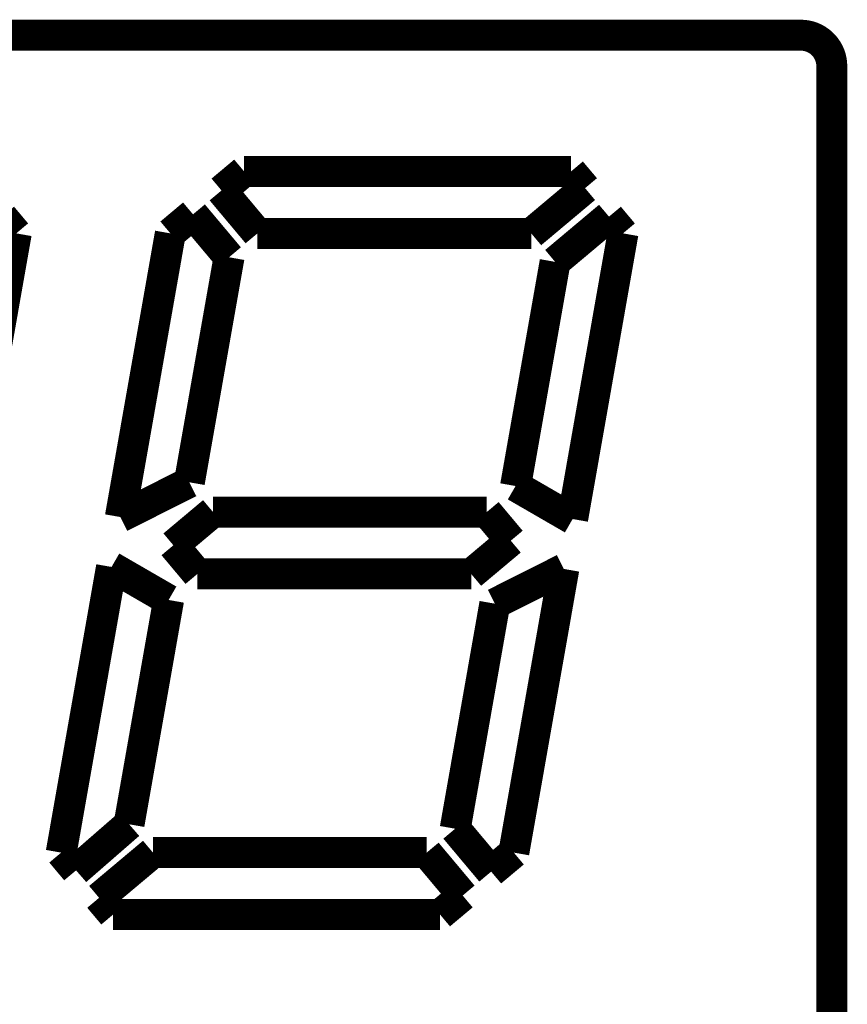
# Model space of a CAD drawing. Header units: inches. Extents: x -832 to -627, y -264 to 26.
# Tile 15 of 23: x -774 to -760, y -45 to -29. Entities that reach past the tile are written whole.
import ezdxf

# ---------------------------------------------------------------- set-up
doc = ezdxf.new("R2010")
doc.units = ezdxf.units.IN

# ---------------------------------------------------------------- blocks, each defined once
blk = doc.blocks.new('MEMBRANA__2', base_point=(-797.25, -81.75))
at = {"color": 7, "linetype": 'Continuous', "const_width": 0.5}
for points in [[(-787.951, -29.1), (-761.132, -29.1)], [(-760.632, -29.6), (-760.632, -58.4)], [(-770.124, -31.3), (-770.49, -31.607)], [(-764.844, -31.3), (-770.124, -31.3)], [(-764.617, -31.57), (-764.844, -31.3)], [(-765.487, -32.3), (-764.617, -31.57)], [(-770.49, -31.607), (-769.909, -32.3)], [(-773.805, -32.3), (-774.032, -32.03)], [(-770.95, -31.993), (-771.316, -32.3)], [(-770.368, -32.686), (-770.95, -31.993)], [(-764.231, -32.03), (-765.101, -32.76)], [(-764.005, -32.3), (-764.231, -32.03)], [(-774.618, -36.913), (-773.805, -32.3)], [(-771.316, -32.3), (-772.124, -36.881)], [(-769.909, -32.3), (-765.487, -32.3)], [(-764.818, -36.913), (-764.005, -32.3)], [(-771.009, -36.32), (-770.368, -32.686)], [(-765.101, -32.76), (-765.74, -36.38)], [(-772.124, -36.881), (-771.009, -36.32)], [(-765.74, -36.38), (-764.818, -36.913)], [(-770.627, -36.8), (-771.267, -37.337)], [(-766.205, -36.8), (-770.627, -36.8)], [(-765.817, -37.263), (-766.205, -36.8)], [(-766.457, -37.8), (-765.817, -37.263)], [(-771.267, -37.337), (-770.879, -37.8)], [(-772.266, -37.687), (-773.079, -42.3)], [(-771.344, -38.22), (-772.266, -37.687)], [(-764.96, -37.719), (-766.075, -38.28)], [(-765.768, -42.3), (-764.96, -37.719)], [(-770.879, -37.8), (-766.457, -37.8)], [(-771.983, -41.842), (-771.344, -38.22)], [(-766.075, -38.28), (-766.715, -41.914)], [(-772.839, -42.587), (-771.983, -41.842)], [(-766.715, -41.914), (-766.134, -42.607)], [(-773.079, -42.3), (-772.839, -42.587)], [(-771.597, -42.3), (-772.467, -43.03)], [(-767.175, -42.3), (-771.597, -42.3)], [(-766.594, -42.993), (-767.175, -42.3)], [(-766.134, -42.607), (-765.768, -42.3)], [(-766.96, -43.3), (-766.594, -42.993)], [(-772.467, -43.03), (-772.24, -43.3)], [(-772.24, -43.3), (-766.96, -43.3)]]:
    blk.add_lwpolyline(points, dxfattribs=at)
blk.add_lwpolyline([(-760.632, -29.6, 0.414214), (-761.132, -29.1, 0.414214)], format="xyb", dxfattribs=at)
blk = doc.blocks.new('Scatola_Lae__3', base_point=(-798.45, -82.95))
blk.add_blockref('MEMBRANA__2', (-797.25, -81.75))
blk = doc.blocks.new('pannello_Comandi_a_muro__4', base_point=(-798.45, -82.95))
blk.add_blockref('Scatola_Lae__3', (-798.45, -82.95))
blk = doc.blocks.new('Davanti1', base_point=(-744, -44))
blk.add_blockref('pannello_Comandi_a_muro__4', (-798.45, -82.95))

msp = doc.modelspace()

# ---------------------------------------------------------------- block references
msp.add_blockref('Davanti1', (-744, -44))

doc.saveas('drawing.dxf')
